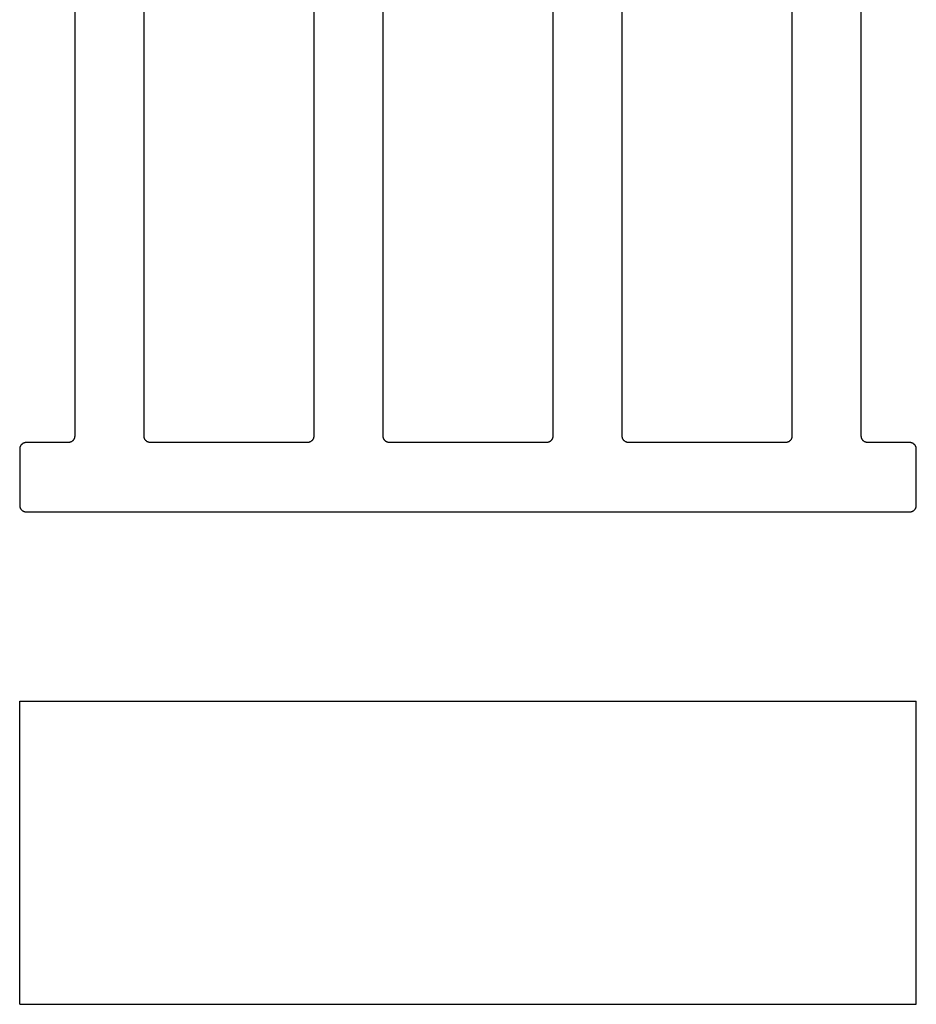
# Model space of a CAD drawing. Header units: millimetres. Extents: x 17850 to 22115, y -10434 to -9311.
# Tile 2 of 10: x 18575 to 18782, y -10434 to -10206. Entities that reach past the tile are written whole.
import ezdxf

# ---------------------------------------------------------------- set-up
doc = ezdxf.new("R2010")
doc.units = ezdxf.units.MM
doc.layers.add('COTES_PLANOLS$Visible$Curves$Default', color=7, linetype='Continuous', true_color=0x000000)

msp = doc.modelspace()

# ---------------------------------------------------------------- linework, layer by layer
at = {"layer": 'COTES_PLANOLS$Visible$Curves$Default'}
for points in [[(18575.27, -10433.73), (18575.27, -10363.73)], [(18575.27, -10363.73), (18575.27, -10363.73), (18575.27, -10363.73), (18575.27, -10363.73), (18575.27, -10363.73), (18575.28, -10363.73), (18575.29, -10363.73), (18575.37, -10363.73), (18575.71, -10363.73), (18576.77, -10363.73)], [(18576.77, -10363.73), (18780.77, -10363.73)], [(18780.77, -10363.73), (18781.83, -10363.73), (18782.16, -10363.73), (18782.24, -10363.73), (18782.26, -10363.73), (18782.27, -10363.73), (18782.27, -10363.73), (18782.27, -10363.73), (18782.27, -10363.73), (18782.27, -10363.73)], [(18782.27, -10433.73), (18782.27, -10363.73)], [(18575.27, -10433.73), (18575.27, -10433.73), (18575.27, -10433.73), (18575.27, -10433.73), (18575.27, -10433.73), (18575.28, -10433.73), (18575.29, -10433.73), (18575.37, -10433.73), (18575.71, -10433.73), (18576.77, -10433.73)], [(18576.77, -10433.73), (18780.77, -10433.73)], [(18780.77, -10433.73), (18781.83, -10433.73), (18782.16, -10433.73), (18782.24, -10433.73), (18782.26, -10433.73), (18782.27, -10433.73), (18782.27, -10433.73), (18782.27, -10433.73), (18782.27, -10433.73), (18782.27, -10433.73)]]:
    msp.add_lwpolyline(points, dxfattribs=at)
for points in [[(18587.97, -10067.53), (18587.97, -10185.03), (18587.97, -10302.53)], [(18603.97, -10302.53), (18603.97, -10185.03), (18603.97, -10067.53)], [(18643.17, -10067.53), (18643.17, -10185.03), (18643.17, -10302.53)], [(18659.17, -10302.53), (18659.17, -10185.03), (18659.17, -10067.53)], [(18698.37, -10067.53), (18698.37, -10185.03), (18698.37, -10302.53)], [(18714.37, -10302.53), (18714.37, -10185.03), (18714.37, -10067.53)], [(18753.57, -10067.53), (18753.57, -10185.03), (18753.57, -10302.53)], [(18769.57, -10302.53), (18769.57, -10185.03), (18769.57, -10067.53)], [(18586.47, -10304.03), (18581.62, -10304.03), (18576.77, -10304.03)], [(18641.67, -10304.03), (18623.57, -10304.03), (18605.47, -10304.03)], [(18696.87, -10304.03), (18678.77, -10304.03), (18660.67, -10304.03)], [(18752.07, -10304.03), (18733.97, -10304.03), (18715.87, -10304.03)], [(18780.77, -10304.03), (18775.92, -10304.03), (18771.07, -10304.03)], [(18575.27, -10305.53), (18575.27, -10312.03), (18575.27, -10318.53)], [(18782.27, -10318.53), (18782.27, -10312.03), (18782.27, -10305.53)], [(18576.77, -10320.03), (18678.77, -10320.03), (18780.77, -10320.03)]]:
    msp.add_open_spline(points, degree=2, dxfattribs=at)
for points, weights in [([(18587.97, -10302.53), (18587.97, -10304.03), (18586.47, -10304.03)], [1, 0.707106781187, 1]), ([(18605.47, -10304.03), (18603.97, -10304.03), (18603.97, -10302.53)], [1, 0.707106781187, 1]), ([(18643.17, -10302.53), (18643.17, -10304.03), (18641.67, -10304.03)], [1, 0.707106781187, 1]), ([(18660.67, -10304.03), (18659.17, -10304.03), (18659.17, -10302.53)], [1, 0.707106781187, 1]), ([(18698.37, -10302.53), (18698.37, -10304.03), (18696.87, -10304.03)], [1, 0.707106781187, 1]), ([(18715.87, -10304.03), (18714.37, -10304.03), (18714.37, -10302.53)], [1, 0.707106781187, 1]), ([(18753.57, -10302.53), (18753.57, -10304.03), (18752.07, -10304.03)], [1, 0.707106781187, 1]), ([(18771.07, -10304.03), (18769.57, -10304.03), (18769.57, -10302.53)], [1, 0.707106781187, 1]), ([(18576.77, -10304.03), (18575.27, -10304.03), (18575.27, -10305.53)], [1, 0.707106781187, 1]), ([(18782.27, -10305.53), (18782.27, -10304.03), (18780.77, -10304.03)], [1, 0.707106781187, 1]), ([(18575.27, -10318.53), (18575.27, -10320.03), (18576.77, -10320.03)], [1, 0.707106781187, 1]), ([(18780.77, -10320.03), (18782.27, -10320.03), (18782.27, -10318.53)], [1, 0.707106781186, 1])]:
    msp.add_rational_spline(points, weights, degree=2, dxfattribs=at)

doc.saveas('drawing.dxf')
